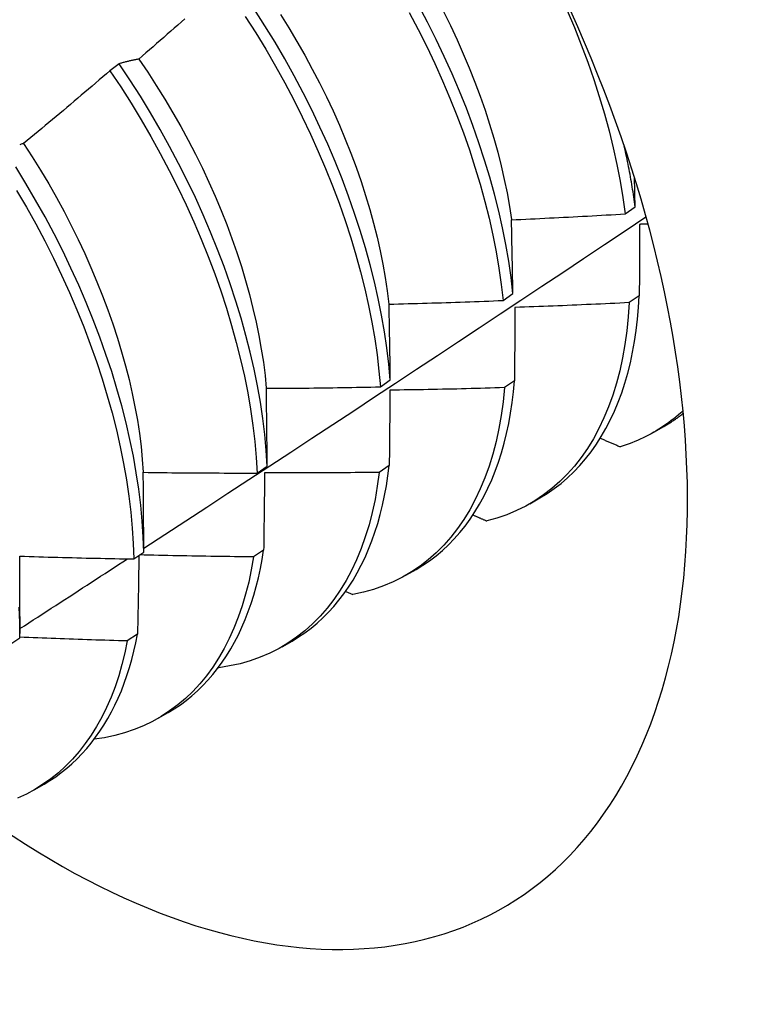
# Model space of a CAD drawing. Header units: inches. Extents: x 94.9 to 112.2, y 31.8 to 58.8.
# Tile 13 of 16: x 101.578 to 101.781, y 41.723 to 42. Entities that reach past the tile are written whole.
import ezdxf

# ---------------------------------------------------------------- set-up
doc = ezdxf.new("R2010")
doc.units = ezdxf.units.IN
doc.header["$MEASUREMENT"] = 0
doc.layers.add('Visible Edges(ANSI)', color=7, linetype='Continuous', lineweight=25)

msp = doc.modelspace()

# ---------------------------------------------------------------- linework, layer by layer
at = {"layer": 'Visible Edges(ANSI)'}
for p, q in [((101.60609, 41.9872), (101.60351, 41.98524)), ((101.74816, 41.94506), (101.75093, 41.94703)), ((101.71385, 41.92073), (101.71662, 41.9227)), ((101.75209, 41.92206), (101.74927, 41.92013)), ((101.67941, 41.89647), (101.6822, 41.89843)), ((101.71706, 41.89816), (101.71423, 41.89624)), ((101.75621, 41.88373), (101.75902, 41.88536)), ((101.64486, 41.87226), (101.64766, 41.87422)), ((101.68191, 41.87435), (101.67907, 41.87243)), ((101.72141, 41.86364), (101.72422, 41.86527)), ((101.61019, 41.84813), (101.613, 41.85008)), ((101.64664, 41.85063), (101.64379, 41.84872)), ((101.68661, 41.84355), (101.68943, 41.84517)), ((101.66968, 41.83903), (101.67169, 41.83812)), ((101.57823, 41.83193), (101.57823, 41.82719)), ((101.57541, 41.82407), (101.57822, 41.82601)), ((101.61126, 41.82701), (101.60839, 41.8251)), ((101.65181, 41.82346), (101.65463, 41.82508)), ((101.63394, 41.81764), (101.63405, 41.81759)), ((101.61702, 41.80337), (101.61983, 41.80499)), ((101.58222, 41.78328), (101.58503, 41.7849))]:
    msp.add_line(p, q, dxfattribs=at)
at = {"layer": 'Visible Edges(ANSI)', "flags": 128}
for points in [[(101.71662, 41.9227), (101.71609, 41.92721), (101.71543, 41.93178), (101.71463, 41.9364), (101.7137, 41.94108), (101.71263, 41.94579), (101.71144, 41.95055), (101.71012, 41.95534), (101.70867, 41.96015), (101.70709, 41.96498), (101.70539, 41.96983), (101.70356, 41.97469), (101.70162, 41.97954), (101.69955, 41.98439), (101.69737, 41.98923), (101.69508, 41.99406), (101.69267, 41.99886), (101.69016, 42.00363)], [(101.6415, 42.00052), (101.64442, 41.99592), (101.64725, 41.99127), (101.64997, 41.98657), (101.65259, 41.98184), (101.6551, 41.97706), (101.65751, 41.97226), (101.6598, 41.96744), (101.66198, 41.9626), (101.66404, 41.95775), (101.66599, 41.95289), (101.66781, 41.94804), (101.66951, 41.94319), (101.67108, 41.93836), (101.67253, 41.93354), (101.67385, 41.92876), (101.67504, 41.924), (101.6761, 41.91928), (101.67703, 41.91461), (101.67783, 41.90999), (101.67849, 41.90542), (101.67902, 41.90091), (101.67941, 41.89647)], [(101.6822, 41.89843), (101.6818, 41.90287), (101.68126, 41.90738), (101.68058, 41.91196), (101.67978, 41.91659), (101.67884, 41.92126), (101.67777, 41.92598), (101.67657, 41.93074), (101.67524, 41.93553), (101.67378, 41.94035), (101.6722, 41.94518), (101.67049, 41.95003), (101.66865, 41.95488), (101.6667, 41.95974), (101.66463, 41.96459), (101.66244, 41.96943), (101.66014, 41.97425), (101.65773, 41.97905), (101.6552, 41.98382), (101.65258, 41.98856), (101.64985, 41.99325), (101.64702, 41.9979), (101.64409, 42.00249)], [(101.65135, 42.00108), (101.65371, 41.99729), (101.65598, 41.99347), (101.65818, 41.98961), (101.6603, 41.98572), (101.66233, 41.98181), (101.66428, 41.97788), (101.66613, 41.97394), (101.6679, 41.96999), (101.66957, 41.96603), (101.67114, 41.96207), (101.67261, 41.95812), (101.67399, 41.95417), (101.67526, 41.95023), (101.67644, 41.94632), (101.67751, 41.94242), (101.67848, 41.93855), (101.67935, 41.9347), (101.68012, 41.9309), (101.68079, 41.92713), (101.68135, 41.9234), (101.68181, 41.91972)], [(101.68754, 42.00164), (101.69005, 41.99687), (101.69244, 41.99207), (101.69473, 41.98724), (101.6969, 41.9824), (101.69896, 41.97755), (101.7009, 41.97269), (101.70271, 41.96784), (101.7044, 41.96299), (101.70597, 41.95816), (101.70741, 41.95335), (101.70873, 41.94856), (101.70991, 41.94381), (101.71096, 41.9391), (101.71188, 41.93442), (101.71267, 41.9298), (101.71332, 41.92524), (101.71385, 41.92073)], [(101.69714, 42.00184), (101.69908, 41.99791), (101.70093, 41.99396), (101.70269, 41.99), (101.70437, 41.98604), (101.70594, 41.98208), (101.70742, 41.97812), (101.70881, 41.97417), (101.71009, 41.97023), (101.71128, 41.96631), (101.71236, 41.96242), (101.71333, 41.95855), (101.7142, 41.95471), (101.71497, 41.95091), (101.71563, 41.94714), (101.71618, 41.94342)], [(101.73183, 42.0022), (101.73388, 41.99735), (101.73581, 41.9925), (101.73761, 41.98764), (101.7393, 41.9828), (101.74086, 41.97797), (101.74229, 41.97316), (101.7436, 41.96837), (101.74477, 41.96362), (101.74582, 41.95891), (101.74673, 41.95424), (101.74751, 41.94962), (101.74816, 41.94506)], [(101.62455, 41.99984), (101.62356, 41.99897), (101.62257, 41.99809), (101.62157, 41.99722), (101.62058, 41.99635), (101.61959, 41.99548), (101.6186, 41.9946), (101.6176, 41.99373), (101.61661, 41.99286), (101.61561, 41.992), (101.61461, 41.99113), (101.61362, 41.99026), (101.61262, 41.9894), (101.61162, 41.98853)], [(101.61162, 41.98853), (101.61138, 41.98849), (101.61114, 41.98844), (101.61091, 41.9884), (101.61067, 41.98835), (101.61044, 41.9883), (101.6102, 41.98825), (101.60997, 41.9882), (101.60973, 41.98815), (101.6095, 41.9881), (101.60927, 41.98805), (101.60904, 41.98799), (101.60881, 41.98794), (101.60858, 41.98788), (101.60835, 41.98783), (101.60812, 41.98777), (101.60789, 41.98771), (101.60766, 41.98765), (101.60744, 41.98759), (101.60721, 41.98753), (101.60698, 41.98746), (101.60676, 41.9874), (101.60654, 41.98733), (101.60631, 41.98727), (101.60609, 41.9872)], [(101.64766, 41.87422), (101.64738, 41.8786), (101.64697, 41.88305), (101.64642, 41.88756), (101.64574, 41.89214), (101.64493, 41.89677), (101.64398, 41.90145), (101.6429, 41.90617), (101.64169, 41.91093), (101.64036, 41.91573), (101.63889, 41.92054), (101.6373, 41.92538), (101.63558, 41.93022), (101.63374, 41.93508), (101.63178, 41.93994), (101.6297, 41.94479), (101.62751, 41.94962), (101.6252, 41.95445), (101.62278, 41.95924), (101.62025, 41.96401), (101.61762, 41.96874), (101.61488, 41.97344), (101.61205, 41.97808), (101.60911, 41.98267), (101.60609, 41.9872)], [(101.61159, 41.9885), (101.6141, 41.9848), (101.61653, 41.98106), (101.61889, 41.97728), (101.62117, 41.97346), (101.62337, 41.9696), (101.62548, 41.96572), (101.62751, 41.96182), (101.62945, 41.95789), (101.63129, 41.95395), (101.63305, 41.94999), (101.63471, 41.94603), (101.63628, 41.94207), (101.63775, 41.93811), (101.63913, 41.93416), (101.64041, 41.93022), (101.64159, 41.92629), (101.64268, 41.92239), (101.64366, 41.91851), (101.64455, 41.91467), (101.64533, 41.91086), (101.646, 41.90708), (101.64658, 41.90336), (101.64704, 41.89968), (101.6474, 41.89605)], [(101.60351, 41.98524), (101.60251, 41.98437), (101.60151, 41.98351), (101.6005, 41.98265), (101.5995, 41.9818), (101.5985, 41.98094), (101.59749, 41.98008), (101.59649, 41.97922), (101.59548, 41.97837), (101.59447, 41.97751), (101.59346, 41.97666), (101.59245, 41.97581), (101.59145, 41.97496), (101.59044, 41.97411), (101.58942, 41.97326), (101.58841, 41.97241), (101.5874, 41.97156), (101.58639, 41.97071), (101.58537, 41.96987), (101.58436, 41.96902), (101.58334, 41.96818), (101.58233, 41.96734), (101.58131, 41.96649), (101.5803, 41.96565), (101.57928, 41.96481)], [(101.60351, 41.98524), (101.60653, 41.9807), (101.60945, 41.9761), (101.61228, 41.97146), (101.61501, 41.96676), (101.61764, 41.96203), (101.62016, 41.95726), (101.62257, 41.95246), (101.62487, 41.94763), (101.62705, 41.94279), (101.62912, 41.93794), (101.63108, 41.93309), (101.63291, 41.92823), (101.63461, 41.92339), (101.63619, 41.91855), (101.63765, 41.91374), (101.63898, 41.90895), (101.64018, 41.90419), (101.64125, 41.89947), (101.64218, 41.89479), (101.64299, 41.89017), (101.64366, 41.88559), (101.64419, 41.88108), (101.6446, 41.87664), (101.64486, 41.87226)], [(101.57928, 41.96481), (101.57906, 41.96474), (101.57883, 41.96467), (101.57861, 41.9646), (101.57839, 41.96452), (101.57818, 41.96445)], [(101.57927, 41.96481), (101.5817, 41.96107), (101.58405, 41.95728), (101.58632, 41.95346), (101.58851, 41.9496), (101.59062, 41.94571), (101.59264, 41.9418), (101.59458, 41.93787), (101.59643, 41.93392), (101.59819, 41.92996), (101.59987, 41.926), (101.60144, 41.92204), (101.60293, 41.91808), (101.60432, 41.91412), (101.60561, 41.91018), (101.6068, 41.90626), (101.60789, 41.90236), (101.60888, 41.89849), (101.60977, 41.89464), (101.61054, 41.89084), (101.61121, 41.88707), (101.61178, 41.88335), (101.61223, 41.87967), (101.61258, 41.87605), (101.61283, 41.87249)], [(101.75093, 41.94703), (101.75083, 41.94772), (101.75074, 41.94842), (101.75064, 41.94912), (101.75054, 41.94982), (101.75043, 41.95052), (101.75033, 41.95122), (101.75022, 41.95192), (101.7501, 41.95262), (101.74999, 41.95333), (101.74987, 41.95404), (101.74974, 41.95474), (101.74962, 41.95545), (101.74949, 41.95616), (101.74936, 41.95688), (101.74922, 41.95759), (101.74908, 41.9583), (101.74894, 41.95902), (101.74879, 41.95973), (101.74865, 41.96045), (101.7485, 41.96117), (101.74834, 41.96189), (101.74818, 41.96261), (101.74802, 41.96333), (101.74786, 41.96405)], [(101.613, 41.85008), (101.61285, 41.85438), (101.61256, 41.85877), (101.61214, 41.86322), (101.61159, 41.86774), (101.6109, 41.87232), (101.61008, 41.87696), (101.60912, 41.88164), (101.60804, 41.88637), (101.60682, 41.89113), (101.60547, 41.89592), (101.604, 41.90074), (101.6024, 41.90557), (101.60068, 41.91042), (101.59883, 41.91528), (101.59686, 41.92013), (101.59478, 41.92498), (101.59258, 41.92982), (101.59026, 41.93464), (101.58784, 41.93944), (101.5853, 41.9442), (101.58266, 41.94893), (101.57992, 41.95362), (101.57708, 41.95826)], [(101.75093, 41.94703), (101.75092, 41.94737), (101.75091, 41.94771), (101.7509, 41.94805), (101.7509, 41.94839), (101.75089, 41.94873), (101.75088, 41.94907), (101.75088, 41.94941), (101.75087, 41.94975), (101.75086, 41.95009), (101.75085, 41.95042), (101.75085, 41.95076), (101.75084, 41.9511), (101.75083, 41.95144), (101.75083, 41.95178), (101.75082, 41.95212), (101.75081, 41.95245), (101.7508, 41.95279), (101.7508, 41.95313), (101.75079, 41.95347), (101.75078, 41.95381), (101.75077, 41.95414), (101.75077, 41.95448), (101.75076, 41.95482), (101.75075, 41.95515)], [(101.57732, 41.95164), (101.58005, 41.94695), (101.58269, 41.94222), (101.58521, 41.93745), (101.58763, 41.93265), (101.58994, 41.92783), (101.59213, 41.92299), (101.59421, 41.91814), (101.59616, 41.91328), (101.598, 41.90843), (101.59972, 41.90358), (101.60131, 41.89875), (101.60277, 41.89393), (101.60411, 41.88914), (101.60531, 41.88438), (101.60639, 41.87966), (101.60733, 41.87498), (101.60814, 41.87035), (101.60882, 41.86577), (101.60937, 41.86126), (101.60978, 41.85681), (101.61005, 41.85243), (101.61019, 41.84813)], [(101.71622, 41.94339), (101.71755, 41.94345), (101.71888, 41.94351), (101.72021, 41.94357), (101.72155, 41.94363), (101.72288, 41.94369), (101.72421, 41.94376), (101.72554, 41.94382), (101.72687, 41.94389), (101.7282, 41.94395), (101.72953, 41.94402), (101.73086, 41.94409), (101.73219, 41.94416), (101.73353, 41.94423), (101.73486, 41.9443), (101.73619, 41.94437), (101.73752, 41.94444), (101.73885, 41.94451), (101.74018, 41.94459), (101.74151, 41.94467), (101.74284, 41.94474), (101.74417, 41.94482), (101.7455, 41.9449), (101.74683, 41.94498), (101.74816, 41.94506)], [(101.613, 41.85114), (101.6189, 41.855), (101.62481, 41.85885), (101.63071, 41.86271), (101.6366, 41.86657), (101.6425, 41.87043), (101.64839, 41.87429), (101.65428, 41.87816), (101.66017, 41.88203), (101.66605, 41.8859), (101.67193, 41.88977), (101.67781, 41.89365), (101.68369, 41.89752), (101.68956, 41.9014), (101.69543, 41.90528), (101.7013, 41.90917), (101.70716, 41.91305), (101.71302, 41.91694), (101.71888, 41.92083), (101.72474, 41.92472), (101.73059, 41.92862), (101.73644, 41.93251), (101.74229, 41.93641), (101.74813, 41.94031), (101.75397, 41.94421)], [(101.71662, 41.9227), (101.71661, 41.92357), (101.71659, 41.92444), (101.71658, 41.92531), (101.71656, 41.92618), (101.71655, 41.92705), (101.71653, 41.92792), (101.71651, 41.92879), (101.7165, 41.92965), (101.71648, 41.93052), (101.71647, 41.93139), (101.71645, 41.93225), (101.71643, 41.93311), (101.71642, 41.93397), (101.7164, 41.93483), (101.71638, 41.93569), (101.71636, 41.93655), (101.71635, 41.93741), (101.71633, 41.93827), (101.71631, 41.93913), (101.71629, 41.93998), (101.71628, 41.94084), (101.71626, 41.94169), (101.71624, 41.94254), (101.71622, 41.94339)], [(101.75216, 41.94209), (101.75216, 41.94127), (101.75216, 41.94044), (101.75216, 41.93962), (101.75215, 41.93879), (101.75215, 41.93796), (101.75215, 41.93714), (101.75214, 41.93631), (101.75214, 41.93548), (101.75214, 41.93464), (101.75214, 41.93381), (101.75213, 41.93298), (101.75213, 41.93214), (101.75213, 41.93131), (101.75212, 41.93047), (101.75212, 41.92964), (101.75212, 41.9288), (101.75212, 41.92796), (101.75211, 41.92712), (101.75211, 41.92628), (101.75211, 41.92544), (101.7521, 41.9246), (101.7521, 41.92375), (101.7521, 41.92291), (101.75209, 41.92206)], [(101.75452, 41.94222), (101.75443, 41.94221), (101.75433, 41.94221), (101.75423, 41.9422), (101.75413, 41.9422), (101.75403, 41.94219), (101.75393, 41.94219), (101.75383, 41.94218), (101.75374, 41.94218), (101.75364, 41.94217), (101.75354, 41.94217), (101.75344, 41.94216), (101.75334, 41.94216), (101.75324, 41.94215), (101.75315, 41.94215), (101.75305, 41.94214), (101.75295, 41.94213), (101.75285, 41.94213), (101.75275, 41.94212), (101.75265, 41.94212), (101.75256, 41.94211), (101.75246, 41.94211), (101.75236, 41.9421), (101.75226, 41.9421), (101.75216, 41.94209)], [(101.68187, 41.9197), (101.6832, 41.91973), (101.68454, 41.91976), (101.68587, 41.91979), (101.6872, 41.91983), (101.68853, 41.91987), (101.68987, 41.9199), (101.6912, 41.91994), (101.69253, 41.91998), (101.69386, 41.92002), (101.6952, 41.92006), (101.69653, 41.9201), (101.69786, 41.92014), (101.69919, 41.92019), (101.70053, 41.92023), (101.70186, 41.92028), (101.70319, 41.92032), (101.70452, 41.92037), (101.70585, 41.92042), (101.70719, 41.92047), (101.70852, 41.92052), (101.70985, 41.92057), (101.71118, 41.92063), (101.71251, 41.92068), (101.71385, 41.92073)], [(101.74927, 41.92013), (101.749, 41.91609), (101.74861, 41.91215), (101.74808, 41.90832), (101.74742, 41.90459), (101.74663, 41.90097), (101.74571, 41.89748), (101.74466, 41.8941), (101.74348, 41.89085), (101.74218, 41.88773), (101.74076, 41.88474), (101.73922, 41.8819), (101.73755, 41.87919), (101.73577, 41.87663), (101.73388, 41.87421), (101.73187, 41.87195), (101.72976, 41.86984), (101.72753, 41.86789), (101.72521, 41.8661), (101.72278, 41.86447), (101.72026, 41.863), (101.71764, 41.8617), (101.71494, 41.86056), (101.71214, 41.8596), (101.70927, 41.85881)], [(101.74927, 41.92013), (101.74793, 41.92006), (101.7466, 41.91999), (101.74526, 41.91992), (101.74392, 41.91986), (101.74259, 41.91979), (101.74125, 41.91973), (101.73991, 41.91967), (101.73858, 41.91961), (101.73724, 41.91955), (101.7359, 41.91949), (101.73457, 41.91943), (101.73323, 41.91937), (101.73189, 41.91932), (101.73056, 41.91926), (101.72922, 41.91921), (101.72788, 41.91915), (101.72655, 41.9191), (101.72521, 41.91905), (101.72387, 41.919), (101.72253, 41.91895), (101.7212, 41.91891), (101.71986, 41.91886), (101.71852, 41.91881), (101.71718, 41.91877)], [(101.72422, 41.86527), (101.72626, 41.86651), (101.72823, 41.86787), (101.73013, 41.86934), (101.73196, 41.87091), (101.73372, 41.87258), (101.73541, 41.87437), (101.73703, 41.87625), (101.73857, 41.87823), (101.74004, 41.88032), (101.74142, 41.8825), (101.74273, 41.88477), (101.74396, 41.88714), (101.74511, 41.8896), (101.74617, 41.89215), (101.74715, 41.89479), (101.74805, 41.89751), (101.74886, 41.90032), (101.74958, 41.9032), (101.75022, 41.90617), (101.75077, 41.90921), (101.75124, 41.91232), (101.75161, 41.9155), (101.7519, 41.91875), (101.75209, 41.92206)], [(101.6822, 41.89843), (101.68219, 41.89932), (101.68218, 41.90022), (101.68217, 41.90111), (101.68215, 41.90201), (101.68214, 41.9029), (101.68213, 41.90379), (101.68212, 41.90468), (101.6821, 41.90557), (101.68209, 41.90646), (101.68208, 41.90735), (101.68206, 41.90824), (101.68205, 41.90913), (101.68204, 41.91001), (101.68202, 41.9109), (101.68201, 41.91178), (101.68199, 41.91266), (101.68198, 41.91355), (101.68196, 41.91443), (101.68195, 41.91531), (101.68193, 41.91619), (101.68192, 41.91707), (101.6819, 41.91794), (101.68189, 41.91882), (101.68187, 41.9197)], [(101.71718, 41.91877), (101.71718, 41.91792), (101.71718, 41.91707), (101.71717, 41.91622), (101.71717, 41.91537), (101.71716, 41.91452), (101.71716, 41.91367), (101.71715, 41.91281), (101.71715, 41.91196), (101.71714, 41.9111), (101.71714, 41.91025), (101.71713, 41.90939), (101.71713, 41.90853), (101.71712, 41.90767), (101.71712, 41.90681), (101.71711, 41.90595), (101.71711, 41.90509), (101.7171, 41.90423), (101.7171, 41.90336), (101.71709, 41.9025), (101.71708, 41.90163), (101.71708, 41.90077), (101.71707, 41.8999), (101.71707, 41.89903), (101.71706, 41.89816)], [(101.68943, 41.84517), (101.69136, 41.84636), (101.69324, 41.84764), (101.69506, 41.84903), (101.69682, 41.85051), (101.69851, 41.85208), (101.70014, 41.85375), (101.7017, 41.85552), (101.70319, 41.85737), (101.70462, 41.85932), (101.70597, 41.86135), (101.70725, 41.86347), (101.70847, 41.86568), (101.7096, 41.86797), (101.71067, 41.87034), (101.71166, 41.8728), (101.71257, 41.87533), (101.71341, 41.87794), (101.71417, 41.88062), (101.71485, 41.88337), (101.71545, 41.8862), (101.71597, 41.88909), (101.71642, 41.89206), (101.71678, 41.89508), (101.71706, 41.89816)], [(101.64742, 41.89605), (101.64875, 41.89605), (101.65009, 41.89606), (101.65142, 41.89607), (101.65275, 41.89608), (101.65409, 41.89609), (101.65542, 41.8961), (101.65675, 41.89611), (101.65808, 41.89613), (101.65942, 41.89614), (101.66075, 41.89616), (101.66208, 41.89617), (101.66342, 41.89619), (101.66475, 41.89621), (101.66608, 41.89622), (101.66742, 41.89624), (101.66875, 41.89627), (101.67008, 41.89629), (101.67142, 41.89631), (101.67275, 41.89633), (101.67408, 41.89636), (101.67542, 41.89638), (101.67675, 41.89641), (101.67808, 41.89644), (101.67941, 41.89647)], [(101.64766, 41.87422), (101.64765, 41.87514), (101.64764, 41.87606), (101.64764, 41.87697), (101.64763, 41.87789), (101.64762, 41.87881), (101.64761, 41.87972), (101.6476, 41.88064), (101.64759, 41.88155), (101.64758, 41.88246), (101.64757, 41.88337), (101.64757, 41.88429), (101.64756, 41.8852), (101.64755, 41.88611), (101.64753, 41.88701), (101.64752, 41.88792), (101.64751, 41.88883), (101.6475, 41.88973), (101.64749, 41.89064), (101.64748, 41.89154), (101.64747, 41.89245), (101.64746, 41.89335), (101.64744, 41.89425), (101.64743, 41.89515), (101.64742, 41.89605)], [(101.71423, 41.89624), (101.71384, 41.89229), (101.71332, 41.88845), (101.71266, 41.88472), (101.71188, 41.88109), (101.71097, 41.87759), (101.70993, 41.87421), (101.70876, 41.87095), (101.70747, 41.86782), (101.70605, 41.86483), (101.70451, 41.86197), (101.70286, 41.85925), (101.70108, 41.85668), (101.69919, 41.85426), (101.69719, 41.85199), (101.69508, 41.84987), (101.69287, 41.84791), (101.69055, 41.84611), (101.68813, 41.84447), (101.68561, 41.84299), (101.683, 41.84168), (101.6803, 41.84054), (101.67751, 41.83956), (101.67464, 41.83876), (101.67169, 41.83812)], [(101.68211, 41.89552), (101.6821, 41.89465), (101.68209, 41.89377), (101.68208, 41.8929), (101.68208, 41.89203), (101.68207, 41.89115), (101.68206, 41.89028), (101.68205, 41.8894), (101.68205, 41.88852), (101.68204, 41.88764), (101.68203, 41.88676), (101.68202, 41.88588), (101.68201, 41.885), (101.68201, 41.88412), (101.682, 41.88323), (101.68199, 41.88235), (101.68198, 41.88147), (101.68197, 41.88058), (101.68196, 41.87969), (101.68196, 41.8788), (101.68195, 41.87792), (101.68194, 41.87703), (101.68193, 41.87614), (101.68192, 41.87525), (101.68191, 41.87435)], [(101.71423, 41.89624), (101.71289, 41.8962), (101.71155, 41.89615), (101.71021, 41.89611), (101.70887, 41.89608), (101.70754, 41.89604), (101.7062, 41.896), (101.70486, 41.89597), (101.70352, 41.89593), (101.70218, 41.8959), (101.70085, 41.89586), (101.69951, 41.89583), (101.69817, 41.8958), (101.69683, 41.89577), (101.69549, 41.89574), (101.69415, 41.89572), (101.69281, 41.89569), (101.69148, 41.89567), (101.69014, 41.89564), (101.6888, 41.89562), (101.68746, 41.8956), (101.68612, 41.89558), (101.68478, 41.89556), (101.68344, 41.89554), (101.68211, 41.89552)], [(101.76436, 41.88975), (101.76372, 41.88917), (101.76307, 41.8886), (101.76242, 41.88805), (101.76176, 41.88751), (101.76108, 41.88699), (101.7604, 41.88648), (101.75971, 41.88598), (101.75902, 41.88549), (101.75831, 41.88502), (101.7576, 41.88457), (101.75687, 41.88412), (101.75614, 41.88369), (101.7554, 41.88328), (101.75466, 41.88288), (101.7539, 41.88249), (101.75314, 41.88212), (101.75237, 41.88176), (101.75159, 41.88141), (101.75081, 41.88108), (101.75002, 41.88076), (101.74922, 41.88046), (101.74841, 41.88017), (101.74759, 41.8799), (101.74677, 41.87964)], [(101.75902, 41.88536), (101.75926, 41.88549), (101.75949, 41.88563), (101.75972, 41.88577), (101.75996, 41.88591), (101.76019, 41.88605), (101.76042, 41.8862), (101.76065, 41.88634), (101.76088, 41.88649), (101.76111, 41.88664), (101.76133, 41.88679), (101.76156, 41.88694), (101.76179, 41.88709), (101.76201, 41.88724), (101.76224, 41.8874), (101.76246, 41.88755), (101.76268, 41.88771), (101.7629, 41.88787), (101.76312, 41.88803), (101.76334, 41.88819), (101.76356, 41.88836), (101.76378, 41.88852), (101.764, 41.88869), (101.76421, 41.88886), (101.76443, 41.88903)], [(101.74114, 41.88204), (101.74138, 41.88194), (101.74161, 41.88184), (101.74185, 41.88174), (101.74208, 41.88164), (101.74232, 41.88154), (101.74255, 41.88144), (101.74278, 41.88134), (101.74302, 41.88124), (101.74325, 41.88114), (101.74349, 41.88104), (101.74372, 41.88094), (101.74396, 41.88084), (101.74419, 41.88074), (101.74443, 41.88064), (101.74466, 41.88054), (101.74489, 41.88044), (101.74513, 41.88034), (101.74536, 41.88024), (101.7456, 41.88014), (101.74583, 41.88004), (101.74607, 41.87994), (101.7463, 41.87984), (101.74654, 41.87974), (101.74677, 41.87964)], [(101.65463, 41.82508), (101.65647, 41.82621), (101.65826, 41.82742), (101.65999, 41.82872), (101.66167, 41.83011), (101.66329, 41.83159), (101.66485, 41.83315), (101.66636, 41.83479), (101.6678, 41.83652), (101.66918, 41.83833), (101.6705, 41.84022), (101.67175, 41.84219), (101.67294, 41.84424), (101.67407, 41.84637), (101.67513, 41.84857), (101.67612, 41.85084), (101.67704, 41.85319), (101.6779, 41.85561), (101.67868, 41.85809), (101.6794, 41.86065), (101.68004, 41.86326), (101.68062, 41.86595), (101.68112, 41.86869), (101.68155, 41.87149), (101.68191, 41.87435)], [(101.61287, 41.87246), (101.6142, 41.87244), (101.61553, 41.87242), (101.61686, 41.8724), (101.6182, 41.87239), (101.61953, 41.87237), (101.62086, 41.87236), (101.6222, 41.87234), (101.62353, 41.87233), (101.62486, 41.87232), (101.6262, 41.87231), (101.62753, 41.8723), (101.62886, 41.87229), (101.6302, 41.87228), (101.63153, 41.87228), (101.63286, 41.87227), (101.6342, 41.87227), (101.63553, 41.87226), (101.63686, 41.87226), (101.6382, 41.87226), (101.63953, 41.87226), (101.64086, 41.87226), (101.6422, 41.87226), (101.64353, 41.87226), (101.64486, 41.87226)], [(101.613, 41.85008), (101.613, 41.85102), (101.61299, 41.85196), (101.61299, 41.8529), (101.61299, 41.85384), (101.61298, 41.85478), (101.61298, 41.85572), (101.61298, 41.85665), (101.61297, 41.85759), (101.61297, 41.85853), (101.61296, 41.85946), (101.61296, 41.86039), (101.61295, 41.86133), (101.61294, 41.86226), (101.61294, 41.86319), (101.61293, 41.86412), (101.61293, 41.86505), (101.61292, 41.86598), (101.61291, 41.86691), (101.61291, 41.86783), (101.6129, 41.86876), (101.61289, 41.86969), (101.61288, 41.87061), (101.61287, 41.87153), (101.61287, 41.87246)], [(101.67907, 41.87243), (101.67855, 41.86858), (101.67791, 41.86484), (101.67713, 41.86122), (101.67623, 41.8577), (101.67519, 41.85431), (101.67403, 41.85105), (101.67275, 41.84791), (101.67134, 41.84491), (101.66981, 41.84204), (101.66816, 41.83932), (101.66639, 41.83674), (101.66451, 41.83431), (101.66252, 41.83203), (101.66041, 41.8299), (101.65821, 41.82793), (101.65589, 41.82612), (101.65348, 41.82447), (101.65097, 41.82298), (101.64836, 41.82166), (101.64567, 41.82051), (101.64288, 41.81952), (101.64002, 41.81871), (101.63707, 41.81807), (101.63405, 41.81759)], [(101.64693, 41.87235), (101.64692, 41.87145), (101.64691, 41.87056), (101.64689, 41.86966), (101.64688, 41.86876), (101.64687, 41.86786), (101.64686, 41.86696), (101.64685, 41.86606), (101.64684, 41.86516), (101.64683, 41.86426), (101.64682, 41.86336), (101.6468, 41.86246), (101.64679, 41.86155), (101.64678, 41.86065), (101.64677, 41.85974), (101.64676, 41.85883), (101.64675, 41.85793), (101.64673, 41.85702), (101.64672, 41.85611), (101.64671, 41.8552), (101.6467, 41.85429), (101.64668, 41.85337), (101.64667, 41.85246), (101.64666, 41.85155), (101.64664, 41.85063)], [(101.67907, 41.87243), (101.67773, 41.87242), (101.67639, 41.8724), (101.67505, 41.87239), (101.67371, 41.87238), (101.67237, 41.87237), (101.67103, 41.87236), (101.66969, 41.87235), (101.66835, 41.87234), (101.66701, 41.87233), (101.66568, 41.87232), (101.66434, 41.87232), (101.663, 41.87231), (101.66166, 41.87231), (101.66032, 41.87231), (101.65898, 41.87231), (101.65764, 41.87231), (101.6563, 41.87231), (101.65496, 41.87231), (101.65362, 41.87231), (101.65228, 41.87232), (101.65094, 41.87232), (101.6496, 41.87233), (101.64827, 41.87234), (101.64693, 41.87235)], [(101.70542, 41.86049), (101.70558, 41.86042), (101.70574, 41.86035), (101.7059, 41.86028), (101.70606, 41.86021), (101.70622, 41.86014), (101.70638, 41.86007), (101.70654, 41.86), (101.7067, 41.85993), (101.70686, 41.85986), (101.70702, 41.85979), (101.70718, 41.85972), (101.70734, 41.85965), (101.7075, 41.85958), (101.70766, 41.85951), (101.70782, 41.85944), (101.70798, 41.85937), (101.70814, 41.8593), (101.7083, 41.85923), (101.70846, 41.85916), (101.70862, 41.85909), (101.70879, 41.85902), (101.70895, 41.85895), (101.70911, 41.85888), (101.70927, 41.85881)], [(101.57821, 41.84892), (101.57954, 41.84888), (101.58087, 41.84883), (101.58221, 41.84879), (101.58354, 41.84875), (101.58487, 41.84871), (101.5862, 41.84867), (101.58754, 41.84863), (101.58887, 41.8486), (101.5902, 41.84856), (101.59153, 41.84853), (101.59287, 41.84849), (101.5942, 41.84846), (101.59553, 41.84843), (101.59687, 41.84839), (101.5982, 41.84836), (101.59953, 41.84833), (101.60086, 41.84831), (101.6022, 41.84828), (101.60353, 41.84825), (101.60486, 41.84822), (101.6062, 41.8482), (101.60753, 41.84818), (101.60886, 41.84815), (101.61019, 41.84813)], [(101.57823, 41.83193), (101.57823, 41.83264), (101.57823, 41.83335), (101.57824, 41.83407), (101.57824, 41.83478), (101.57824, 41.83549), (101.57824, 41.8362), (101.57824, 41.83691), (101.57824, 41.83762), (101.57823, 41.83833), (101.57823, 41.83904), (101.57823, 41.83975), (101.57823, 41.84046), (101.57823, 41.84117), (101.57823, 41.84187), (101.57823, 41.84258), (101.57823, 41.84329), (101.57823, 41.84399), (101.57822, 41.8447), (101.57822, 41.8454), (101.57822, 41.84611), (101.57822, 41.84681), (101.57822, 41.84751), (101.57821, 41.84822), (101.57821, 41.84892)], [(101.57823, 41.82855), (101.57949, 41.82937), (101.58074, 41.83018), (101.582, 41.831), (101.58326, 41.83181), (101.58452, 41.83263), (101.58578, 41.83345), (101.58704, 41.83426), (101.5883, 41.83508), (101.58956, 41.8359), (101.59082, 41.83671), (101.59207, 41.83753), (101.59333, 41.83835), (101.59459, 41.83917), (101.59585, 41.83998), (101.59711, 41.8408), (101.59836, 41.84162), (101.59962, 41.84244), (101.60088, 41.84325), (101.60214, 41.84407), (101.60339, 41.84489), (101.60465, 41.84571), (101.60591, 41.84653), (101.60717, 41.84735), (101.60842, 41.84816)], [(101.64379, 41.84872), (101.64318, 41.84511), (101.64245, 41.8416), (101.64159, 41.8382), (101.64062, 41.83492), (101.63953, 41.83174), (101.63832, 41.82869), (101.637, 41.82576), (101.63557, 41.82296), (101.63402, 41.82028), (101.63237, 41.81774), (101.6306, 41.81533), (101.62874, 41.81307), (101.62677, 41.81094), (101.6247, 41.80896), (101.62253, 41.80712), (101.62026, 41.80544), (101.61791, 41.8039), (101.61546, 41.80251), (101.61293, 41.80128), (101.61032, 41.80021), (101.60762, 41.79929), (101.60485, 41.79853), (101.602, 41.79793), (101.59909, 41.79748)], [(101.61165, 41.84914), (101.61163, 41.84822), (101.61162, 41.84731), (101.6116, 41.8464), (101.61159, 41.84548), (101.61157, 41.84457), (101.61156, 41.84365), (101.61154, 41.84273), (101.61153, 41.84181), (101.61151, 41.84089), (101.61149, 41.83997), (101.61148, 41.83905), (101.61146, 41.83813), (101.61145, 41.83721), (101.61143, 41.83629), (101.61141, 41.83536), (101.6114, 41.83444), (101.61138, 41.83351), (101.61136, 41.83258), (101.61135, 41.83166), (101.61133, 41.83073), (101.61131, 41.8298), (101.61129, 41.82887), (101.61128, 41.82794), (101.61126, 41.82701)], [(101.64379, 41.84872), (101.64246, 41.84873), (101.64112, 41.84874), (101.63979, 41.84875), (101.63846, 41.84877), (101.63713, 41.84878), (101.63579, 41.8488), (101.63446, 41.84881), (101.63313, 41.84883), (101.6318, 41.84885), (101.63046, 41.84887), (101.62913, 41.84889), (101.6278, 41.84891), (101.62646, 41.84893), (101.62513, 41.84896), (101.6238, 41.84898), (101.62247, 41.84901), (101.62113, 41.84904), (101.6198, 41.84906), (101.61847, 41.84909), (101.61714, 41.84912), (101.61581, 41.84915), (101.61447, 41.84918), (101.61314, 41.84922), (101.61181, 41.84925)], [(101.61983, 41.80499), (101.62157, 41.80605), (101.62327, 41.8072), (101.62492, 41.80842), (101.62652, 41.80972), (101.62807, 41.8111), (101.62956, 41.81255), (101.63101, 41.81408), (101.6324, 41.81569), (101.63373, 41.81737), (101.63501, 41.81912), (101.63623, 41.82094), (101.6374, 41.82284), (101.6385, 41.8248), (101.63955, 41.82684), (101.64054, 41.82894), (101.64146, 41.8311), (101.64233, 41.83334), (101.64314, 41.83563), (101.64388, 41.83798), (101.64456, 41.8404), (101.64518, 41.84287), (101.64573, 41.8454), (101.64622, 41.84799), (101.64664, 41.85063)], [(101.57822, 41.82601), (101.5782, 41.83024), (101.57804, 41.83455)], [(101.60839, 41.8251), (101.60714, 41.82513), (101.60588, 41.82517), (101.60462, 41.82521), (101.60336, 41.82524), (101.60211, 41.82528), (101.60085, 41.82532), (101.59959, 41.82536), (101.59834, 41.8254), (101.59708, 41.82544), (101.59582, 41.82548), (101.59456, 41.82552), (101.59331, 41.82557), (101.59205, 41.82561), (101.59079, 41.82566), (101.58953, 41.8257), (101.58828, 41.82575), (101.58702, 41.8258), (101.58576, 41.82585), (101.58451, 41.8259), (101.58325, 41.82595), (101.58199, 41.826), (101.58074, 41.82605), (101.57948, 41.82611), (101.57822, 41.82616)], [(101.58503, 41.7849), (101.58668, 41.7859), (101.58829, 41.78697), (101.58985, 41.78812), (101.59137, 41.78933), (101.59284, 41.79061), (101.59427, 41.79196), (101.59565, 41.79338), (101.59698, 41.79487), (101.59827, 41.79642), (101.5995, 41.79804), (101.60069, 41.79972), (101.60182, 41.80147), (101.6029, 41.80328), (101.60393, 41.80515), (101.60491, 41.80708), (101.60584, 41.80907), (101.60671, 41.81112), (101.60753, 41.81323), (101.60829, 41.81539), (101.60899, 41.81761), (101.60965, 41.81988), (101.61024, 41.8222), (101.61078, 41.82458), (101.61126, 41.82701)], [(101.60839, 41.8251), (101.6077, 41.82173), (101.60689, 41.81846), (101.60597, 41.81529), (101.60494, 41.81223), (101.60381, 41.80928), (101.60257, 41.80644), (101.60122, 41.80372), (101.59978, 41.80111), (101.59823, 41.79862), (101.59658, 41.79626), (101.59483, 41.79403), (101.59299, 41.79192), (101.59105, 41.78995), (101.58903, 41.7881), (101.58691, 41.7864), (101.58471, 41.78483), (101.58242, 41.7834), (101.58005, 41.78211), (101.57761, 41.78096)]]:
    msp.add_lwpolyline(points, dxfattribs=at)
at = {"layer": 'Visible Edges(ANSI)'}
msp.add_ellipse((101.58885, 41.96668), major_axis=(-0.125, 0.21651), ratio=0.57735, start_param=2.225447, end_param=7.182696, dxfattribs=at)

doc.saveas('drawing.dxf')
